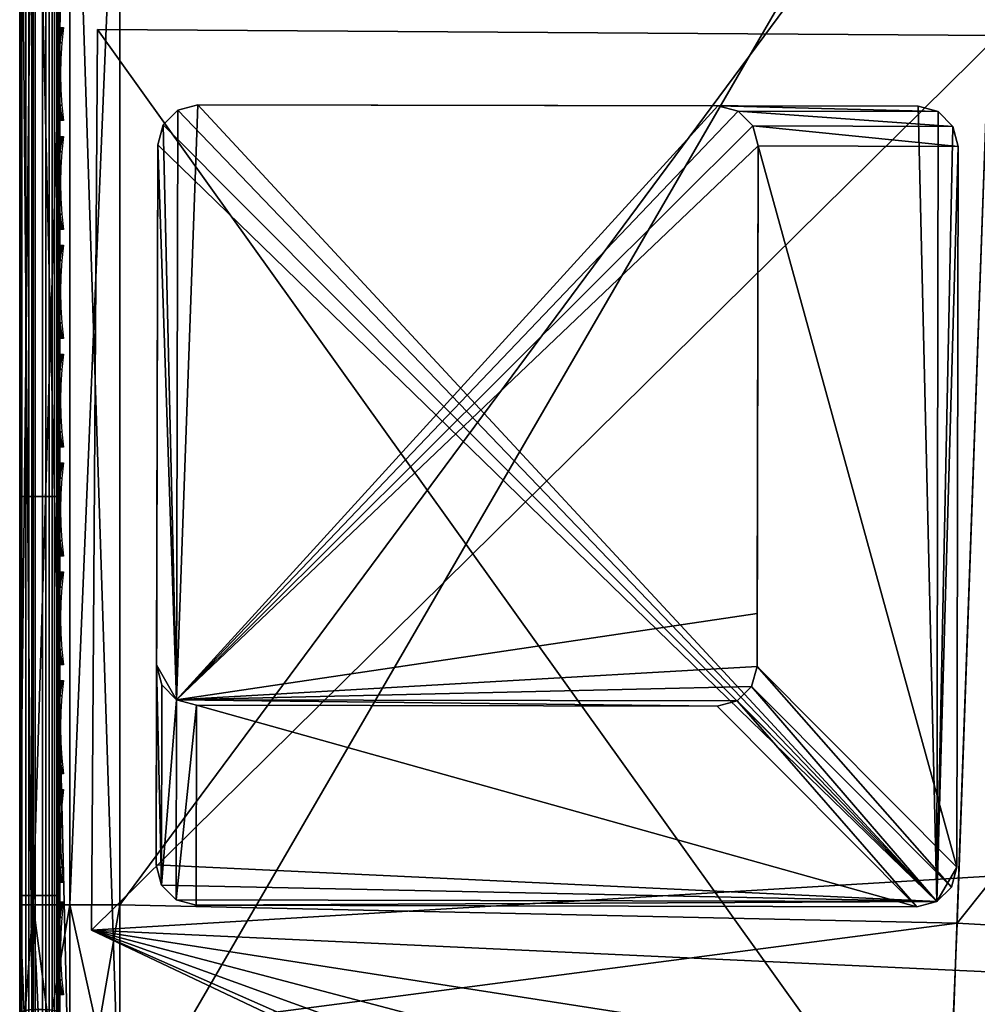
# Model space of a CAD drawing. Header units: inches. Extents: x 0 to 44.3, y -38.2 to 0.
# Tile 160 of 256: x 0 to 2.4, y -3.8 to -1.3. Entities that reach past the tile are written whole.
import ezdxf

# ---------------------------------------------------------------- set-up
doc = ezdxf.new("R2010")
doc.units = ezdxf.units.IN
doc.header["$LTSCALE"] = 0.03937
doc.header["$MEASUREMENT"] = 0
for name, color, linetype in [('A-FURN-3-ST-BK', 151, 'Continuous'), ('A-FURN-3-ST-LG', 252, 'Continuous'), ('A-FURN-3-ST-LGHW', 32, 'Continuous'), ('A-FURN-3-ST-SEAM', 250, 'Continuous'), ('A-FURN-3-STITCH', 15, 'Continuous')]:
    doc.layers.add(name, color=color, linetype=linetype)

msp = doc.modelspace()

# ---------------------------------------------------------------- meshes
at = {"layer": 'A-FURN-3-ST-BK'}
mesh = msp.add_polyface(dxfattribs=at)
corners = [(0, -0.2505, 5.25), (0, -0.2505, 32.5), (0.0337, -0.1252, 5.25), (0.0337, -0.1252, 32.5), (0.1256, -0.0337, 5.25), (0.1256, -0.0337, 32.5), (0.1957, -0.0206, 32.6174), (0.0736, -0.0856, 32.6015), (0.0476, -0.1151, 32.5943), (0.0122, -0.1827, 32.5777), (0.0122, -0.2104, 32.651), (0.0476, -0.1486, 32.6831), (0.0122, -0.2546, 32.7156), (0.0476, -0.2023, 32.7615), (0.0122, -0.3129, 32.7678), (0.0475, -0.273, 32.8248), (0.0122, -0.3892, 32.8075), (0.0475, -0.3655, 32.8728), (0.0121, -0.4731, 32.8258), (0.0474, -0.4673, 32.8951), (0.0335, -0.5005, 32.875), (0, -0.5005, 32.75), (0, -0.4048, 32.7309), (0, -0.2695, 32.5957), (0, -0.3237, 32.6768), (0.0733, -0.4648, 32.9253), (0.125, -0.5005, 32.9665), (0.195, -0.4592, 32.9921), (0.1952, -0.3324, 32.9644), (0.0733, -0.3552, 32.9014), (0.1954, -0.2172, 32.9045), (0.1955, -0.1291, 32.8257), (0.0735, -0.1794, 32.7815), (0.0734, -0.2556, 32.8497), (0.1956, -0.0624, 32.728), (0.0735, -0.1217, 32.6972), (0, -3.5125, 32.75), (0.0335, -3.5125, 32.875), (0.0335, -4.1005, 5.125), (0.0335, -0.2505, 5.125), (0.125, -4.1005, 5.0335), (0.125, -0.2505, 5.0335), (0.1879, -0.1357, 5.0368), (0.0984, -0.1219, 5.0984), (0.0366, -0.136, 5.1879), (0.107, -0.0455, 5.2444), (0.163, -0.0328, 5.1632), (0, -4.1005, 16.9), (0, -4.1265, 17.1634)]
mesh.append_faces([[corners[k] for k in face] for face in [(0, 1, 2), (2, 1, 3), (2, 3, 4), (4, 3, 5), (6, 5, 7), (7, 5, 3), (7, 3, 8), (8, 3, 9), (8, 9, 10, 11), (11, 10, 12, 13), (13, 12, 14, 15), (15, 14, 16, 17), (17, 16, 18, 19), (19, 18, 20), (20, 18, 21), (21, 18, 22), (22, 18, 16), (22, 16, 14), (3, 1, 9), (9, 1, 23), (9, 23, 10), (10, 23, 24), (10, 24, 12), (12, 24, 14), (24, 22, 14), (19, 20, 25), (25, 20, 26), (25, 26, 27), (27, 28, 29, 25), (25, 29, 17, 19), (30, 31, 32, 33), (33, 32, 13, 15), (34, 6, 7, 35), (35, 7, 8, 11), (35, 11, 13, 32), (32, 31, 34, 35), (33, 15, 17, 29), (30, 33, 29, 28), (21, 36, 20), (20, 37, 26), (38, 0, 39), (40, 39, 41), (42, 41, 43), (43, 41, 39), (43, 39, 44), (44, 39, 0), (44, 0, 2), (44, 2, 45), (45, 2, 4), (45, 4, 46), (46, 43, 44, 45), (0, 47, 1), (1, 48, 21), (21, 22, 1), (1, 22, 24), (1, 24, 23)]])
mesh = msp.add_polyface(dxfattribs=at)
corners = [(4.6424, -0.6734, 33), (4.6564, -0.4826, 32.9619), (2.4477, -0.5482, 33), (2.455, -0.357, 32.9619), (0.25, -0.5005, 33), (0.2504, -0.3092, 32.9619), (2.4612, -0.1949, 32.8536), (0.2507, -0.147, 32.8536), (2.4652, -0.0866, 32.6913), (0.2509, -0.0386, 32.6913), (2.4665, -0.0485, 32.5), (0.251, -0.0005, 32.5), (4.6762, -0.2127, 32.6913), (4.6789, -0.1748, 32.5), (4.6683, -0.3208, 32.8536), (4.6789, -0.1748, 5.25), (2.4665, -0.0485, 5.25), (0.251, -0.0005, 5.25), (4.6764, -0.2082, 5.125), (2.4652, -0.082, 5.125), (0.2509, -0.034, 5.125), (2.4616, -0.1734, 5.0335), (0.2505, -0.1255, 5.0335), (2.4566, -0.2983, 5), (0.25, -0.2505, 5), (4.6695, -0.2994, 5.0335), (4.6602, -0.4241, 5), (2.3192, -4.1459, 5), (0.25, -4.1005, 5), (0.1256, -0.0337, 5.25), (0.1256, -0.0337, 32.5), (0.1957, -0.0206, 32.6174), (0.195, -0.4592, 32.9921), (0.125, -0.5005, 32.9665), (0.1954, -0.2172, 32.9045), (0.1952, -0.3324, 32.9644), (0.1956, -0.0624, 32.728), (0.1955, -0.1291, 32.8257), (0.125, -3.5125, 32.9665), (0.25, -3.5125, 33), (0.125, -0.2505, 5.0335), (0.1879, -0.1357, 5.0368), (0.163, -0.0328, 5.1632), (0.2442, -0.0453, 5.1073), (0.0984, -0.1219, 5.0984), (2.3402, -3.5582, 33)]
mesh.append_faces([[corners[k] for k in face] for face in [(0, 1, 2), (2, 1, 3), (2, 3, 4), (4, 3, 5), (5, 3, 6), (5, 6, 7), (7, 6, 8), (7, 8, 9), (9, 8, 10), (9, 10, 11), (12, 13, 8), (8, 13, 10), (14, 12, 8, 6), (1, 14, 6, 3), (10, 15, 16), (10, 16, 11), (11, 16, 17), (15, 18, 16), (16, 18, 19), (16, 19, 17), (17, 19, 20), (20, 19, 21), (20, 21, 22), (22, 21, 23), (22, 23, 24), (18, 25, 21, 19), (25, 26, 21), (21, 26, 23), (26, 27, 23), (23, 28, 24), (29, 30, 17), (17, 30, 11), (9, 11, 31), (31, 11, 30), (32, 33, 4), (32, 4, 5), (7, 34, 5), (5, 34, 35), (5, 35, 32), (9, 36, 7), (7, 36, 37), (7, 37, 34), (36, 9, 31), (33, 38, 4), (4, 38, 39), (28, 40, 24), (22, 24, 41), (41, 24, 40), (42, 29, 17), (42, 17, 20), (42, 20, 43), (43, 20, 22), (43, 22, 41), (42, 43, 41, 44), (45, 0, 2), (39, 2, 4)]])
mesh = msp.add_polyface(dxfattribs=at)
corners = [(0, -4.1005, 16.9), (0, -4.1005, 5.25), (0.0333, -4.2252, 16.9), (0.0333, -4.2252, 5.25), (0.1244, -4.3167, 16.9), (0.1244, -4.3167, 5.25), (0.0471, -4.4495, 17.5689), (0.0121, -4.3919, 17.6074), (0.0121, -4.2742, 17.3873), (0.0471, -4.3382, 17.3607), (0.0121, -4.2017, 17.1484), (0.0471, -4.2697, 17.1349), (0, -4.1265, 17.1634), (0, -4.2033, 17.4166), (0, -4.3281, 17.65), (0, -4.496, 17.8546), (0.0729, -4.2995, 17.129), (0.1939, -4.3654, 17.1158), (0.0729, -4.4748, 17.552), (0.0729, -4.3663, 17.3491), (0.0335, -0.5005, 32.875), (0, -3.5125, 32.75), (0.0335, -3.5125, 32.875), (0.125, -0.5005, 32.9665), (0.125, -3.5125, 32.9665), (0.1948, -3.83, 32.9683), (0.0732, -3.8193, 32.9021), (0.0474, -3.8144, 32.8721), (0.0121, -3.8034, 32.8036), (0.0121, -4.0869, 32.7342), (0.0473, -4.1087, 32.8001), (0.0121, -4.3556, 32.6204), (0.0473, -4.3876, 32.682), (0, -4.3201, 32.5523), (0.0121, -4.6029, 32.4655), (0, -4.0627, 32.6612), (0, -3.7911, 32.7276), (0.0731, -4.1182, 32.8289), (0.073, -4.4016, 32.7089), (0, -0.2505, 5.25), (0.0335, -4.1005, 5.125), (0.0335, -0.2505, 5.125), (0.125, -4.1005, 5.0335), (0.098, -4.2519, 5.1216), (0.0366, -4.1625, 5.1354), (0.107, -4.1065, 5.045), (0.1626, -4.1875, 5.0325), (0, -0.2505, 32.5), (0, -0.5005, 32.75)]
mesh.append_faces([[corners[k] for k in face] for face in [(0, 1, 2), (2, 1, 3), (2, 3, 4), (4, 3, 5), (6, 7, 8, 9), (9, 8, 10, 11), (11, 10, 2), (2, 10, 0), (0, 10, 12), (12, 10, 13), (13, 10, 8), (13, 8, 14), (14, 8, 7), (14, 7, 15), (11, 2, 16), (16, 2, 4), (16, 4, 17), (18, 6, 9, 19), (19, 9, 11, 16), (20, 21, 22), (23, 22, 24), (25, 24, 26), (26, 24, 22), (26, 22, 27), (27, 22, 28), (27, 28, 29, 30), (30, 29, 31, 32), (33, 34, 31), (33, 31, 35), (35, 31, 29), (35, 29, 36), (36, 29, 28), (36, 28, 21), (21, 28, 22), (37, 26, 27, 30), (37, 30, 32, 38), (1, 39, 40), (40, 41, 42), (43, 5, 3), (43, 3, 44), (44, 3, 1), (44, 1, 40), (44, 40, 45), (45, 40, 42), (45, 42, 46), (46, 43, 44, 45), (47, 0, 12), (48, 12, 13), (48, 13, 21), (21, 13, 14), (21, 14, 15), (39, 1, 0), (15, 33, 35), (35, 36, 15), (15, 36, 21)]])
mesh = msp.add_polyface(dxfattribs=at)
corners = [(4.6602, -0.4241, 5), (4.3855, -4.2643, 5), (2.3192, -4.1459, 5), (2.4566, -0.2983, 5), (0.25, -4.1005, 5), (4.5723, -4.404, 5.0335), (2.4125, -4.2748, 5.0335), (0.2495, -4.2255, 5.0335), (4.5652, -4.4952, 5.125), (2.4088, -4.3662, 5.125), (0.2491, -4.317, 5.125), (2.4074, -4.3997, 5.25), (0.2489, -4.3505, 5.25), (4.5626, -4.5286, 5.25), (4.5626, -4.5286, 16.9), (2.4074, -4.3997, 16.9), (0.2489, -4.3505, 16.9), (0.1244, -4.3167, 16.9), (0.1244, -4.3167, 5.25), (0.1939, -4.3654, 17.1158), (0.249, -4.3717, 17.1146), (0.194, -4.4284, 17.3234), (0.249, -4.4343, 17.3209), (0.1941, -4.5307, 17.5146), (0.0729, -4.4748, 17.552), (0.0729, -4.3663, 17.3491), (0.0729, -4.2995, 17.129), (0.2498, -3.8309, 32.9744), (0.25, -3.5125, 33), (0.1948, -3.83, 32.9683), (0.125, -3.5125, 32.9665), (0.1945, -4.4326, 32.7685), (0.2495, -4.4355, 32.774), (0.1946, -4.1393, 32.8927), (0.2497, -4.1413, 32.8986), (0.0732, -3.8193, 32.9021), (0.0731, -4.1182, 32.8289), (0.073, -4.4016, 32.7089), (0.125, -4.1005, 5.0335), (0.125, -0.2505, 5.0335), (0.1871, -4.3136, 5.1354), (0.098, -4.2519, 5.1216), (0.1626, -4.1875, 5.0325), (0.2434, -4.2435, 5.045), (2.4067, -4.4372, 17.1847), (4.4003, -4.0402, 32.9667), (4.4275, -3.6777, 33), (2.3258, -3.9214, 32.9667), (2.3402, -3.5582, 33), (2.312, -4.2725, 32.8679), (4.374, -4.3906, 32.8679), (2.299, -4.5998, 32.7068), (4.6424, -0.6734, 33), (2.4477, -0.5482, 33)]
mesh.append_faces([[corners[k] for k in face] for face in [(0, 1, 2), (3, 2, 4), (1, 5, 6), (1, 6, 2), (2, 6, 7), (2, 7, 4), (5, 8, 9, 6), (6, 9, 7), (7, 9, 10), (10, 9, 11), (10, 11, 12), (9, 13, 11), (11, 14, 15), (11, 15, 12), (12, 15, 16), (17, 18, 16), (16, 18, 12), (19, 17, 16), (19, 16, 20), (19, 20, 21), (21, 20, 22), (23, 24, 25, 21), (21, 25, 26, 19), (27, 28, 29), (29, 28, 30), (31, 32, 33), (33, 32, 34), (33, 34, 29), (29, 34, 27), (33, 29, 35, 36), (33, 36, 37, 31), (38, 39, 4), (10, 12, 40), (40, 12, 18), (40, 18, 41), (42, 38, 4), (42, 4, 7), (42, 7, 43), (43, 7, 10), (43, 10, 40), (42, 43, 40, 41), (14, 44, 15), (15, 44, 20), (15, 20, 16), (44, 22, 20), (45, 46, 47), (47, 46, 48), (47, 48, 27), (27, 48, 28), (27, 34, 47), (47, 34, 49), (47, 49, 50, 45), (34, 32, 49), (49, 32, 51), (46, 52, 48), (48, 53, 28)]])
at = {"layer": 'A-FURN-3-ST-LG'}
mesh = msp.add_polyface(dxfattribs=at)
corners = [(2.2897, -3.5041, 4.7965), (0.4405, -3.5135, 4.7965), (2.2398, -3.5173, 4.7965), (0.3906, -3.4999, 4.7965), (0.354, -3.4631, 4.7965), (0.3408, -3.4128, 4.7965), (0.3446, -1.6146, 4.7965), (0.358, -1.5647, 4.7965), (0.3947, -1.5281, 4.7965), (0.4446, -1.5149, 4.7965), (2.2429, -1.5186, 4.7965), (2.2932, -1.5321, 4.7965), (2.3298, -1.5688, 4.7965), (2.3432, -1.6187, 4.7965), (2.3394, -3.4181, 4.7965), (2.326, -3.4679, 4.7965), (0.3947, -1.5281, 0.0002), (0.4446, -1.5149, 0.0002), (0.358, -1.5647, 0.0002), (0.3446, -1.6146, 0.0002), (1.7432, -1.5176, 0.0002), (1.7935, -1.5311, 0.0002), (1.8302, -1.5677, 0.0002), (1.8436, -1.6177, 0.0002), (0.4415, -3.0138, 0.0002), (0.3916, -3.0002, 0.0002), (0.3551, -2.9634, 0.0002), (0.3418, -2.9131, 0.0002), (1.7412, -3.0165, 0.0002), (1.791, -3.0034, 0.0002), (1.8274, -2.9671, 0.0002), (1.8408, -2.9174, 0.0002), (1.8411, -2.7849, 0.0002)]
mesh.append_faces([[corners[k] for k in face] for face in [(16, 9, 17), (16, 8, 9), (6, 18, 19), (6, 7, 18), (10, 17, 9), (10, 20, 17), (11, 20, 10), (11, 21, 20), (12, 21, 11), (12, 22, 21), (13, 22, 12), (13, 23, 22), (3, 24, 1), (3, 25, 24), (4, 25, 3), (4, 26, 25), (27, 4, 5), (27, 26, 4), (5, 19, 27), (5, 6, 19), (2, 24, 28), (2, 1, 24), (29, 2, 28), (29, 0, 2), (30, 0, 29), (30, 15, 0), (31, 15, 30), (31, 14, 15), (23, 14, 31), (23, 13, 14)]])
mesh.append_faces([[corners[k] for k in face] for face in [(0, 1, 2), (18, 8, 16), (25, 28, 24), (25, 22, 23)]], dxfattribs={"vtx0": -1})
mesh.append_faces([[corners[k] for k in face] for face in [(25, 32, 31)]], dxfattribs={"vtx0": -1, "vtx1": -1})
mesh.append_faces([[corners[k] for k in face] for face in [(0, 3, 1), (0, 4, 3), (0, 5, 4), (0, 6, 5), (0, 7, 6), (0, 8, 7), (0, 9, 8), (0, 10, 9), (0, 11, 10), (0, 12, 11), (0, 13, 12), (0, 14, 13), (25, 29, 28), (25, 30, 29), (25, 21, 22), (25, 20, 21), (25, 17, 20), (25, 16, 17), (25, 18, 16), (25, 19, 18), (25, 27, 19)]], dxfattribs={"vtx0": -1, "vtx2": -1})
mesh.append_faces([[corners[k] for k in face] for face in [(23, 31, 32), (25, 23, 32)]], dxfattribs={"vtx1": -1, "vtx2": -1})
mesh.append_faces([[corners[k] for k in face] for face in [(0, 15, 14), (18, 7, 8), (25, 31, 30), (25, 26, 27)]], dxfattribs={"vtx2": -1})
at = {"layer": 'A-FURN-3-ST-LGHW'}
mesh = msp.add_polyface(dxfattribs=at)
corners = [(0.1794, -3.5752, 5.0002), (2.5523, -4.6217, 5.0002), (2.2088, -4.5379, 5.0002), (2.901, -4.5626, 5.0002), (3.1977, -4.3702, 5.0002), (3.394, -4.0761, 5.0002), (3.4576, -3.7282, 5.0002), (3.3784, -3.3835, 5.0002), (2.4426, -1.3416, 5.0002), (0.1941, -1.3267, 5.0002), (2.2088, -4.5379, 4.7504), (2.5523, -4.6217, 4.7504), (2.901, -4.5626, 4.7504), (3.1977, -4.3702, 4.7504), (3.394, -4.0761, 4.7504), (3.4576, -3.7282, 4.7504), (3.3784, -3.3835, 4.7504), (0.1794, -3.5752, 4.7504), (0.1941, -1.3267, 4.7504), (2.4426, -1.3416, 4.7504)]
mesh.append_faces([[corners[k] for k in face] for face in [(2, 10, 1), (10, 11, 1), (1, 11, 3), (11, 12, 3), (3, 12, 4), (12, 13, 4), (4, 13, 5), (13, 14, 5), (5, 14, 6), (14, 15, 6), (7, 6, 16), (6, 15, 16), (8, 7, 19), (7, 16, 19), (17, 10, 0), (10, 2, 0)]])
mesh.append_faces([[corners[k] for k in face] for face in [(2, 1, 0), (10, 17, 11), (9, 8, 18), (0, 9, 17)]], dxfattribs={"vtx1": -1})
mesh.append_faces([[corners[k] for k in face] for face in [(1, 3, 0), (3, 4, 0), (4, 5, 0), (5, 6, 0), (6, 7, 0), (7, 8, 0), (17, 18, 11), (18, 19, 11), (19, 16, 11), (16, 15, 11), (15, 14, 11), (14, 13, 11)]], dxfattribs={"vtx1": -1, "vtx2": -1})
mesh.append_faces([[corners[k] for k in face] for face in [(8, 9, 0), (13, 12, 11), (8, 19, 18), (9, 18, 17)]], dxfattribs={"vtx2": -1})
at = {"layer": 'A-FURN-3-ST-SEAM'}
mesh = msp.add_polyface(dxfattribs=at)
corners = [(0.0655, -0.3289, 32.9128), (0.0304, -0.3294, 32.9116), (0.0304, -0.5, 32.9459), (0.0655, -0.5, 32.9472), (0.0304, -2.4926, 32.9459), (0.0655, -2.4926, 32.9472), (0.0003, -2.4926, 32.9045), (0.0051, -2.4926, 32.9217), (0.0051, -0.5, 32.9217), (0.0003, -0.5, 32.9045), (0.0051, -0.3386, 32.8893), (0.0003, -0.3452, 32.8734), (0.0019, -0.352, 32.8571), (0.0019, -0.5, 32.8868), (0.0019, -2.4926, 32.8868), (0.0734, -2.4926, 32.8563), (0.0567, -2.4926, 32.8505), (0.0567, -0.5, 32.8505), (0.0734, -0.5, 32.8563), (0.0567, -0.3659, 32.8235), (0.0734, -0.3637, 32.8289), (0.0872, -0.3594, 32.8393), (0.0872, -0.5, 32.8675), (0.0872, -2.4926, 32.8675), (0.1, -2.4926, 32.9), (0.0965, -3.4889, 32.8826), (0.0965, -2.4926, 32.8826), (0.1, -0.5, 32.9), (0.0965, -0.5, 32.8826), (0.1, -0.347, 32.8693), (0.0929, -2.4926, 32.9255), (0.1, -3.4889, 32.9), (0.0929, -0.5, 32.9255), (0.0929, -0.3372, 32.8928), (0.039, -0.3655, 32.8245), (0.039, -0.5, 32.8515), (0.039, -2.4926, 32.8515), (0.0567, -3.4889, 32.8505), (0.039, -3.4889, 32.8515), (0.0965, -0.3536, 32.8532), (0.0872, -3.4889, 32.8675), (0.0228, -0.3627, 32.8313), (0.0228, -0.5, 32.8588), (0.0228, -2.4926, 32.8588), (0.0228, -3.4889, 32.8588), (0.0019, -3.4889, 32.8868), (0.0155, -0.3331, 32.9027), (0.0155, -0.5, 32.9362), (0.0155, -2.4926, 32.9362), (0.0051, -3.4889, 32.9217), (0.0155, -3.4889, 32.9362), (0.0304, -3.4889, 32.9459), (0.0812, -0.332, 32.9053), (0.0812, -0.5, 32.939), (0.0812, -2.4926, 32.939), (0.0655, -3.4889, 32.9472), (0.0812, -3.4889, 32.939), (0.0929, -3.4889, 32.9255)]
mesh.append_faces([[corners[k] for k in face] for face in [(0, 1, 2, 3), (3, 2, 4, 5), (6, 7, 8, 9), (9, 8, 10, 11), (11, 12, 13, 9), (9, 13, 14, 6), (15, 16, 17, 18), (18, 17, 19, 20), (20, 21, 22, 18), (18, 22, 23, 15), (24, 25, 26), (24, 26, 27), (27, 26, 28), (27, 28, 29), (30, 31, 24), (30, 24, 32), (32, 24, 27), (32, 27, 33), (34, 19, 17, 35), (35, 17, 16, 36), (36, 16, 37, 38), (21, 39, 28, 22), (22, 28, 26, 23), (23, 26, 25, 40), (41, 34, 35, 42), (42, 35, 36, 43), (43, 36, 38, 44), (12, 41, 42, 13), (13, 42, 43, 14), (14, 43, 44, 45), (46, 10, 8, 47), (47, 8, 7, 48), (48, 7, 49, 50), (1, 46, 47, 2), (2, 47, 48, 4), (4, 48, 50, 51), (52, 0, 3, 53), (53, 3, 5, 54), (54, 5, 55, 56), (33, 52, 53, 32), (32, 53, 54, 30), (30, 54, 56, 57)]])
mesh = msp.add_polyface(dxfattribs=at)
corners = [(0.0655, -2.4926, 32.9472), (0.0304, -2.4926, 32.9459), (0.0304, -3.4889, 32.9459), (0.0655, -3.4889, 32.9472), (0.0304, -3.7882, 32.9226), (0.0655, -3.7884, 32.9239), (0.0304, -4.0915, 32.8502), (0.0655, -4.0919, 32.8515), (0.0003, -4.0787, 32.8109), (0.0051, -4.084, 32.8272), (0.0051, -3.7845, 32.8987), (0.0003, -3.7818, 32.8817), (0.0051, -3.4889, 32.9217), (0.0003, -3.4889, 32.9045), (0.0051, -2.4926, 32.9217), (0.0003, -2.4926, 32.9045), (0.0019, -2.4926, 32.8868), (0.0019, -3.4889, 32.8868), (0.0019, -3.7791, 32.8642), (0.0019, -4.0732, 32.7941), (0.0734, -4.0637, 32.765), (0.0567, -4.0619, 32.7595), (0.0567, -3.7735, 32.8283), (0.0734, -3.7744, 32.834), (0.0567, -3.4889, 32.8505), (0.0734, -3.4889, 32.8563), (0.0567, -2.4926, 32.8505), (0.0734, -2.4926, 32.8563), (0.0872, -2.4926, 32.8675), (0.0872, -3.4889, 32.8675), (0.0872, -3.7761, 32.8452), (0.0872, -4.0672, 32.7757), (0.1, -4.0773, 32.8066), (0.0965, -4.3579, 32.67), (0.0965, -4.0719, 32.7901), (0.1, -3.781, 32.8773), (0.0965, -3.7785, 32.8601), (0.1, -3.4889, 32.9), (0.0965, -3.4889, 32.8826), (0.1, -2.4926, 32.9), (0.0929, -4.0852, 32.8309), (0.0929, -3.7851, 32.9025), (0.0929, -3.4889, 32.9255), (0.0929, -2.4926, 32.9255), (0.039, -3.4889, 32.8515), (0.039, -3.7737, 32.8293), (0.039, -4.0622, 32.7605), (0.0228, -3.4889, 32.8588), (0.0228, -3.7748, 32.8366), (0.0228, -4.0645, 32.7675), (0.0155, -3.4889, 32.9362), (0.0155, -3.7867, 32.913), (0.0155, -4.0885, 32.841), (0.0812, -3.4889, 32.939), (0.0812, -3.7871, 32.9158), (0.0812, -4.0893, 32.8437)]
mesh.append_faces([[corners[k] for k in face] for face in [(0, 1, 2, 3), (3, 2, 4, 5), (5, 4, 6, 7), (8, 9, 10, 11), (11, 10, 12, 13), (13, 12, 14, 15), (15, 16, 17, 13), (13, 17, 18, 11), (11, 18, 19, 8), (20, 21, 22, 23), (23, 22, 24, 25), (25, 24, 26, 27), (27, 28, 29, 25), (25, 29, 30, 23), (23, 30, 31, 20), (32, 33, 34), (32, 34, 35), (35, 34, 36), (35, 36, 37), (37, 36, 38), (37, 38, 39), (40, 32, 41), (41, 32, 35), (41, 35, 42), (42, 35, 37), (42, 37, 43), (44, 24, 22, 45), (45, 22, 21, 46), (29, 38, 36, 30), (30, 36, 34, 31), (47, 44, 45, 48), (48, 45, 46, 49), (17, 47, 48, 18), (18, 48, 49, 19), (50, 12, 10, 51), (51, 10, 9, 52), (2, 50, 51, 4), (4, 51, 52, 6), (53, 3, 5, 54), (54, 5, 7, 55), (42, 53, 54, 41), (41, 54, 55, 40)]])
at = {"layer": 'A-FURN-3-STITCH'}
mesh = msp.add_polyface(dxfattribs=at)
corners = [(0.1007, -1.5546, 32.9506), (0.0964, -1.5163, 32.9569), (0.096, -1.5163, 32.9621), (0.1028, -1.5546, 32.9521), (0.0938, -1.4774, 32.9607), (0.0934, -1.4774, 32.9659), (0.1003, -1.5163, 32.9651), (0.1071, -1.5546, 32.955), (0.0929, -1.4384, 32.962), (0.0926, -1.4384, 32.9672), (0.0977, -1.4774, 32.9689), (0.105, -1.5163, 32.9628), (0.1093, -1.5546, 32.9565), (0.0938, -1.3993, 32.9607), (0.0934, -1.3993, 32.9659), (0.0969, -1.4384, 32.9701), (0.1024, -1.4774, 32.9666), (0.0964, -1.3605, 32.9569), (0.096, -1.3605, 32.9621), (0.0977, -1.3993, 32.9689), (0.1016, -1.4384, 32.9679), (0.1007, -1.3221, 32.9506), (0.1028, -1.3221, 32.9521), (0.1003, -1.3605, 32.9651), (0.1024, -1.3993, 32.9666), (0.1071, -1.3221, 32.9551), (0.105, -1.3605, 32.9628), (0.1093, -1.3221, 32.9565)]
mesh.append_faces([[corners[k] for k in face] for face in [(0, 1, 2, 3), (1, 4, 5, 2), (3, 2, 6, 7), (4, 8, 9, 5), (2, 5, 10, 6), (7, 6, 11, 12), (8, 13, 14, 9), (5, 9, 15, 10), (6, 10, 16, 11), (13, 17, 18, 14), (9, 14, 19, 15), (10, 15, 20, 16), (17, 21, 22, 18), (14, 18, 23, 19), (15, 19, 24, 20), (18, 22, 25, 23), (19, 23, 26, 24), (23, 25, 27, 26)]])
mesh = msp.add_polyface(dxfattribs=at)
corners = [(0.1007, -1.8263, 32.9506), (0.0964, -1.788, 32.9569), (0.096, -1.788, 32.9621), (0.1028, -1.8263, 32.9521), (0.0938, -1.7492, 32.9607), (0.0934, -1.7492, 32.9659), (0.1003, -1.788, 32.9651), (0.1071, -1.8263, 32.955), (0.0929, -1.7101, 32.962), (0.0926, -1.7101, 32.9672), (0.0977, -1.7492, 32.9689), (0.105, -1.788, 32.9628), (0.1093, -1.8263, 32.9565), (0.0938, -1.671, 32.9607), (0.0934, -1.671, 32.9659), (0.0969, -1.7101, 32.9701), (0.1024, -1.7492, 32.9666), (0.0964, -1.6322, 32.9569), (0.096, -1.6322, 32.9621), (0.0977, -1.671, 32.9689), (0.1016, -1.7101, 32.9679), (0.1007, -1.5938, 32.9506), (0.1028, -1.5938, 32.9521), (0.1003, -1.6322, 32.9651), (0.1024, -1.671, 32.9666), (0.1071, -1.5938, 32.9551), (0.105, -1.6322, 32.9628), (0.1093, -1.5938, 32.9565)]
mesh.append_faces([[corners[k] for k in face] for face in [(0, 1, 2, 3), (1, 4, 5, 2), (3, 2, 6, 7), (4, 8, 9, 5), (2, 5, 10, 6), (7, 6, 11, 12), (8, 13, 14, 9), (5, 9, 15, 10), (6, 10, 16, 11), (13, 17, 18, 14), (9, 14, 19, 15), (10, 15, 20, 16), (17, 21, 22, 18), (14, 18, 23, 19), (15, 19, 24, 20), (18, 22, 25, 23), (19, 23, 26, 24), (23, 25, 27, 26)]])
mesh = msp.add_polyface(dxfattribs=at)
corners = [(0.1007, -2.0981, 32.9506), (0.0964, -2.0597, 32.9569), (0.096, -2.0597, 32.9621), (0.1028, -2.0981, 32.9521), (0.0938, -2.0209, 32.9607), (0.0934, -2.0209, 32.9659), (0.1003, -2.0597, 32.9651), (0.1071, -2.0981, 32.955), (0.0929, -1.9818, 32.962), (0.0926, -1.9818, 32.9672), (0.0977, -2.0209, 32.9689), (0.105, -2.0597, 32.9628), (0.1093, -2.0981, 32.9565), (0.0938, -1.9427, 32.9607), (0.0934, -1.9427, 32.9659), (0.0969, -1.9818, 32.9701), (0.1024, -2.0209, 32.9666), (0.0964, -1.9039, 32.9569), (0.096, -1.9039, 32.9621), (0.0977, -1.9427, 32.9689), (0.1016, -1.9818, 32.9679), (0.1007, -1.8656, 32.9506), (0.1028, -1.8656, 32.9521), (0.1003, -1.9039, 32.9651), (0.1024, -1.9427, 32.9666), (0.1071, -1.8656, 32.9551), (0.105, -1.9039, 32.9628), (0.1093, -1.8656, 32.9565)]
mesh.append_faces([[corners[k] for k in face] for face in [(0, 1, 2, 3), (1, 4, 5, 2), (3, 2, 6, 7), (4, 8, 9, 5), (2, 5, 10, 6), (7, 6, 11, 12), (8, 13, 14, 9), (5, 9, 15, 10), (6, 10, 16, 11), (13, 17, 18, 14), (9, 14, 19, 15), (10, 15, 20, 16), (17, 21, 22, 18), (14, 18, 23, 19), (15, 19, 24, 20), (18, 22, 25, 23), (19, 23, 26, 24), (23, 25, 27, 26)]])
mesh = msp.add_polyface(dxfattribs=at)
corners = [(0.1007, -2.3698, 32.9506), (0.0964, -2.3314, 32.9569), (0.096, -2.3314, 32.9621), (0.1028, -2.3698, 32.9521), (0.0938, -2.2926, 32.9607), (0.0934, -2.2926, 32.9659), (0.1003, -2.3314, 32.9651), (0.1071, -2.3698, 32.955), (0.0929, -2.2535, 32.962), (0.0926, -2.2535, 32.9672), (0.0977, -2.2926, 32.9689), (0.105, -2.3314, 32.9628), (0.1093, -2.3698, 32.9565), (0.0938, -2.2145, 32.9607), (0.0934, -2.2145, 32.9659), (0.0969, -2.2535, 32.9701), (0.1024, -2.2926, 32.9666), (0.0964, -2.1756, 32.9569), (0.096, -2.1756, 32.9621), (0.0977, -2.2145, 32.9689), (0.1016, -2.2535, 32.9679), (0.1007, -2.1373, 32.9506), (0.1028, -2.1373, 32.9521), (0.1003, -2.1756, 32.9651), (0.1024, -2.2145, 32.9666), (0.1071, -2.1373, 32.9551), (0.105, -2.1756, 32.9628), (0.1093, -2.1373, 32.9565)]
mesh.append_faces([[corners[k] for k in face] for face in [(0, 1, 2, 3), (1, 4, 5, 2), (3, 2, 6, 7), (4, 8, 9, 5), (2, 5, 10, 6), (7, 6, 11, 12), (8, 13, 14, 9), (5, 9, 15, 10), (6, 10, 16, 11), (13, 17, 18, 14), (9, 14, 19, 15), (10, 15, 20, 16), (17, 21, 22, 18), (14, 18, 23, 19), (15, 19, 24, 20), (18, 22, 25, 23), (19, 23, 26, 24), (23, 25, 27, 26)]])
mesh = msp.add_polyface(dxfattribs=at)
corners = [(0.1007, -2.6415, 32.9506), (0.0964, -2.6031, 32.9569), (0.096, -2.6031, 32.9621), (0.1028, -2.6415, 32.9521), (0.0938, -2.5643, 32.9607), (0.0934, -2.5643, 32.9659), (0.1003, -2.6031, 32.9651), (0.1071, -2.6415, 32.955), (0.0929, -2.5252, 32.962), (0.0926, -2.5252, 32.9672), (0.0977, -2.5643, 32.9689), (0.105, -2.6031, 32.9628), (0.1093, -2.6415, 32.9565), (0.0938, -2.4862, 32.9607), (0.0934, -2.4862, 32.9659), (0.0969, -2.5252, 32.9701), (0.1024, -2.5643, 32.9666), (0.0964, -2.4473, 32.9569), (0.096, -2.4473, 32.9621), (0.0977, -2.4862, 32.9689), (0.1016, -2.5252, 32.9679), (0.1007, -2.409, 32.9506), (0.1028, -2.409, 32.9521), (0.1003, -2.4473, 32.9651), (0.1024, -2.4862, 32.9666), (0.1071, -2.409, 32.9551), (0.105, -2.4473, 32.9628), (0.1093, -2.409, 32.9565)]
mesh.append_faces([[corners[k] for k in face] for face in [(0, 1, 2, 3), (1, 4, 5, 2), (3, 2, 6, 7), (4, 8, 9, 5), (2, 5, 10, 6), (7, 6, 11, 12), (8, 13, 14, 9), (5, 9, 15, 10), (6, 10, 16, 11), (13, 17, 18, 14), (9, 14, 19, 15), (10, 15, 20, 16), (17, 21, 22, 18), (14, 18, 23, 19), (15, 19, 24, 20), (18, 22, 25, 23), (19, 23, 26, 24), (23, 25, 27, 26)]])
mesh = msp.add_polyface(dxfattribs=at)
corners = [(0.1007, -2.9132, 32.9506), (0.0964, -2.8749, 32.9569), (0.096, -2.8749, 32.9621), (0.1028, -2.9132, 32.9521), (0.0938, -2.836, 32.9607), (0.0934, -2.836, 32.9659), (0.1003, -2.8749, 32.9651), (0.1071, -2.9132, 32.955), (0.0929, -2.797, 32.962), (0.0926, -2.797, 32.9672), (0.0977, -2.836, 32.9689), (0.105, -2.8749, 32.9628), (0.1093, -2.9132, 32.9565), (0.0938, -2.7579, 32.9607), (0.0934, -2.7579, 32.9659), (0.0969, -2.797, 32.9701), (0.1024, -2.836, 32.9666), (0.0964, -2.7191, 32.9569), (0.096, -2.7191, 32.9621), (0.0977, -2.7579, 32.9689), (0.1016, -2.797, 32.9679), (0.1007, -2.6807, 32.9506), (0.1028, -2.6807, 32.9521), (0.1003, -2.7191, 32.9651), (0.1024, -2.7579, 32.9666), (0.1071, -2.6807, 32.9551), (0.105, -2.7191, 32.9628), (0.1093, -2.6807, 32.9565)]
mesh.append_faces([[corners[k] for k in face] for face in [(0, 1, 2, 3), (1, 4, 5, 2), (3, 2, 6, 7), (4, 8, 9, 5), (2, 5, 10, 6), (7, 6, 11, 12), (8, 13, 14, 9), (5, 9, 15, 10), (6, 10, 16, 11), (13, 17, 18, 14), (9, 14, 19, 15), (10, 15, 20, 16), (17, 21, 22, 18), (14, 18, 23, 19), (15, 19, 24, 20), (18, 22, 25, 23), (19, 23, 26, 24), (23, 25, 27, 26)]])
mesh = msp.add_polyface(dxfattribs=at)
corners = [(0.1007, -3.1849, 32.9506), (0.0964, -3.1466, 32.9569), (0.096, -3.1466, 32.9621), (0.1028, -3.1849, 32.9521), (0.0938, -3.1078, 32.9607), (0.0934, -3.1078, 32.9659), (0.1003, -3.1466, 32.9651), (0.1071, -3.1849, 32.955), (0.0929, -3.0687, 32.962), (0.0926, -3.0687, 32.9672), (0.0977, -3.1078, 32.9689), (0.105, -3.1466, 32.9628), (0.1093, -3.1849, 32.9565), (0.0938, -3.0296, 32.9607), (0.0934, -3.0296, 32.9659), (0.0969, -3.0687, 32.9701), (0.1024, -3.1078, 32.9666), (0.0964, -2.9908, 32.9569), (0.096, -2.9908, 32.9621), (0.0977, -3.0296, 32.9689), (0.1016, -3.0687, 32.9679), (0.1007, -2.9524, 32.9506), (0.1028, -2.9524, 32.9521), (0.1003, -2.9908, 32.9651), (0.1024, -3.0296, 32.9666), (0.1071, -2.9524, 32.9551), (0.105, -2.9908, 32.9628), (0.1093, -2.9524, 32.9565)]
mesh.append_faces([[corners[k] for k in face] for face in [(0, 1, 2, 3), (1, 4, 5, 2), (3, 2, 6, 7), (4, 8, 9, 5), (2, 5, 10, 6), (7, 6, 11, 12), (8, 13, 14, 9), (5, 9, 15, 10), (6, 10, 16, 11), (13, 17, 18, 14), (9, 14, 19, 15), (10, 15, 20, 16), (17, 21, 22, 18), (14, 18, 23, 19), (15, 19, 24, 20), (18, 22, 25, 23), (19, 23, 26, 24), (23, 25, 27, 26)]])
mesh = msp.add_polyface(dxfattribs=at)
corners = [(0.1007, -3.4567, 32.9506), (0.0964, -3.4183, 32.9569), (0.096, -3.4183, 32.9621), (0.1028, -3.4567, 32.9521), (0.0938, -3.3795, 32.9607), (0.0934, -3.3795, 32.9659), (0.1003, -3.4183, 32.9651), (0.1071, -3.4567, 32.955), (0.0929, -3.3404, 32.962), (0.0926, -3.3404, 32.9672), (0.0977, -3.3795, 32.9689), (0.105, -3.4183, 32.9628), (0.1093, -3.4567, 32.9565), (0.0938, -3.3013, 32.9607), (0.0934, -3.3013, 32.9659), (0.0969, -3.3404, 32.9701), (0.1024, -3.3795, 32.9666), (0.0964, -3.2625, 32.9569), (0.096, -3.2625, 32.9621), (0.0977, -3.3013, 32.9689), (0.1016, -3.3404, 32.9679), (0.1007, -3.2241, 32.9506), (0.1028, -3.2241, 32.9521), (0.1003, -3.2625, 32.9651), (0.1024, -3.3013, 32.9666), (0.1071, -3.2241, 32.9551), (0.105, -3.2625, 32.9628), (0.1093, -3.2241, 32.9565)]
mesh.append_faces([[corners[k] for k in face] for face in [(0, 1, 2, 3), (1, 4, 5, 2), (3, 2, 6, 7), (4, 8, 9, 5), (2, 5, 10, 6), (7, 6, 11, 12), (8, 13, 14, 9), (5, 9, 15, 10), (6, 10, 16, 11), (13, 17, 18, 14), (9, 14, 19, 15), (10, 15, 20, 16), (17, 21, 22, 18), (14, 18, 23, 19), (15, 19, 24, 20), (18, 22, 25, 23), (19, 23, 26, 24), (23, 25, 27, 26)]])
mesh = msp.add_polyface(dxfattribs=at)
corners = [(0.1007, -3.7369, 32.9354), (0.0964, -3.699, 32.9442), (0.096, -3.6993, 32.9494), (0.1028, -3.7369, 32.9369), (0.0938, -3.6605, 32.9506), (0.0934, -3.6608, 32.9557), (0.1003, -3.6995, 32.9523), (0.1071, -3.7371, 32.9398), (0.0929, -3.6216, 32.9544), (0.0926, -3.6219, 32.9596), (0.0977, -3.661, 32.9587), (0.105, -3.6994, 32.9501), (0.1093, -3.7372, 32.9412), (0.0938, -3.5825, 32.9557), (0.0934, -3.5829, 32.9609), (0.0969, -3.6221, 32.9625), (0.1024, -3.6609, 32.9564), (0.0964, -3.5435, 32.9544), (0.096, -3.5439, 32.9596), (0.0977, -3.5831, 32.9638), (0.1016, -3.622, 32.9602), (0.1007, -3.5048, 32.9506), (0.1028, -3.5049, 32.9521), (0.1003, -3.5441, 32.9625), (0.1024, -3.5829, 32.9615), (0.1071, -3.5051, 32.955), (0.105, -3.5439, 32.9603), (0.1093, -3.5052, 32.9565)]
mesh.append_faces([[corners[k] for k in face] for face in [(0, 1, 2, 3), (1, 4, 5, 2), (3, 2, 6, 7), (4, 8, 9, 5), (2, 5, 10, 6), (7, 6, 11, 12), (8, 13, 14, 9), (5, 9, 15, 10), (6, 10, 16, 11), (13, 17, 18, 14), (9, 14, 19, 15), (10, 15, 20, 16), (17, 21, 22, 18), (14, 18, 23, 19), (15, 19, 24, 20), (18, 22, 25, 23), (19, 23, 26, 24), (23, 25, 27, 26)]])

doc.saveas('drawing.dxf')
